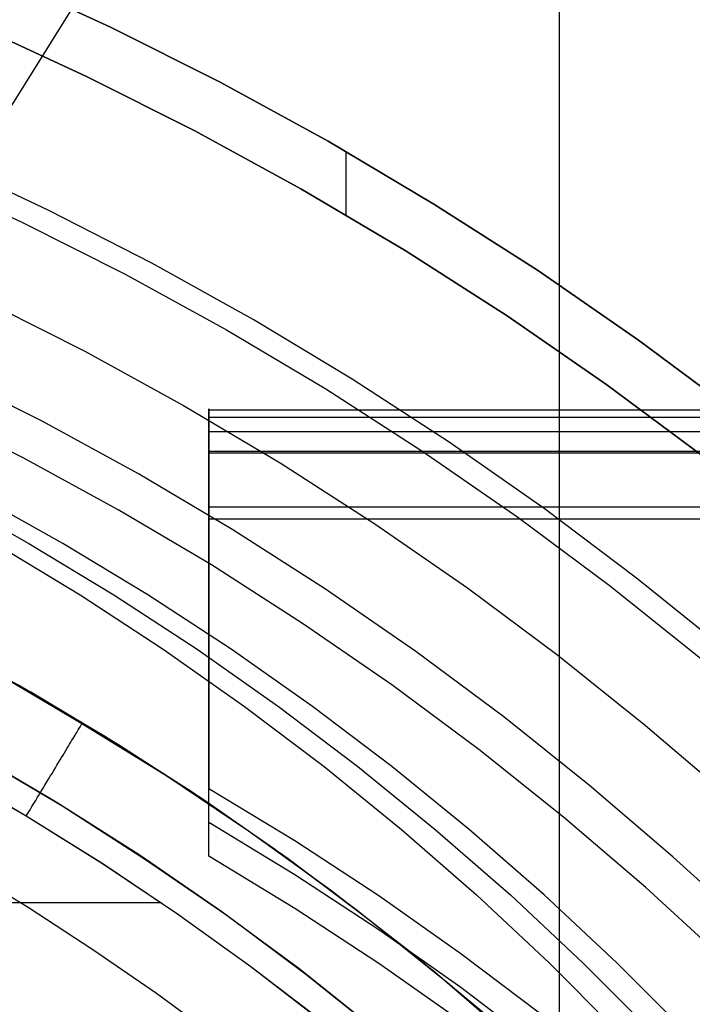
# Model space of a CAD drawing. Header units: millimetres. Extents: x 6038 to 7358, y -8545 to -7225.
# Tile 247 of 256: x 6725 to 6737, y -7844 to -7826. Entities that reach past the tile are written whole.
import ezdxf

# ---------------------------------------------------------------- set-up
doc = ezdxf.new("R2010")
doc.units = ezdxf.units.MM
doc.layers.add('color', color=7, linetype='Continuous')
doc.layers.add('luz', color=7, linetype='Continuous')

msp = doc.modelspace()

# ---------------------------------------------------------------- linework, layer by layer
at = {"color": 7, "true_color": 0xffffff}
for p, q in [((6734.71, -7823.794, 88.1), (6734.71, -7847.397, 88.1)), ((6724.481, -7825.165, 259.6), (6726.519, -7826.104, 259.6)), ((6726.519, -7826.104, 231.716), (6724.481, -7825.165, 231.716)), ((6726.519, -7826.104, 245.658), (6724.481, -7825.165, 245.658)), ((6726.519, -7826.104, 231.716), (6724.481, -7825.165, 231.716)), ((6724.481, -7825.165, 259.6), (6726.519, -7826.104, 259.6)), ((6726.085, -7827.005, 231.716), (6724.078, -7826.08, 231.716)), ((6724.078, -7826.08, 259.6), (6726.085, -7827.005, 259.6)), ((6726.085, -7827.005, 231.716), (6724.078, -7826.08, 231.716)), ((6726.085, -7827.005, 245.658), (6724.078, -7826.08, 245.658)), ((6724.078, -7826.08, 259.6), (6726.085, -7827.005, 259.6)), ((6726.519, -7826.104, 259.6), (6728.523, -7827.112, 259.6)), ((6728.523, -7827.112, 231.716), (6726.519, -7826.104, 231.716)), ((6728.523, -7827.112, 245.658), (6726.519, -7826.104, 245.658)), ((6728.523, -7827.112, 231.716), (6726.519, -7826.104, 231.716)), ((6726.519, -7826.104, 259.6), (6728.523, -7827.112, 259.6)), ((6728.059, -7827.997, 231.716), (6726.085, -7827.005, 231.716)), ((6726.085, -7827.005, 259.6), (6728.059, -7827.997, 259.6)), ((6728.059, -7827.997, 231.716), (6726.085, -7827.005, 231.716)), ((6728.059, -7827.997, 245.658), (6726.085, -7827.005, 245.658)), ((6726.085, -7827.005, 259.6), (6728.059, -7827.997, 259.6)), ((6728.523, -7827.112, 259.6), (6730.492, -7828.189, 259.6)), ((6730.492, -7828.189, 231.716), (6728.523, -7827.112, 231.716)), ((6730.492, -7828.189, 245.658), (6728.523, -7827.112, 245.658)), ((6730.492, -7828.189, 231.716), (6728.523, -7827.112, 231.716)), ((6728.523, -7827.112, 259.6), (6730.492, -7828.189, 259.6)), ((6729.997, -7829.058, 231.716), (6728.059, -7827.997, 231.716)), ((6728.059, -7827.997, 259.6), (6729.997, -7829.058, 259.6)), ((6729.997, -7829.058, 231.716), (6728.059, -7827.997, 231.716)), ((6729.997, -7829.058, 245.658), (6728.059, -7827.997, 245.658)), ((6728.059, -7827.997, 259.6), (6729.997, -7829.058, 259.6)), ((6730.492, -7828.189, 259.6), (6732.422, -7829.333, 259.6)), ((6732.422, -7829.333, 231.716), (6730.492, -7828.189, 231.716)), ((6732.422, -7829.333, 245.658), (6730.492, -7828.189, 245.658)), ((6732.422, -7829.333, 231.716), (6730.492, -7828.189, 231.716)), ((6730.492, -7828.189, 259.6), (6732.422, -7829.333, 259.6)), ((6730.816, -7828.375, 259.6), (6730.816, -7829.533, 259.6)), ((6731.897, -7830.184, 231.716), (6729.997, -7829.058, 231.716)), ((6729.997, -7829.058, 259.6), (6731.897, -7830.184, 259.6)), ((6731.897, -7830.184, 231.716), (6729.997, -7829.058, 231.716)), ((6731.897, -7830.184, 245.658), (6729.997, -7829.058, 245.658)), ((6729.997, -7829.058, 259.6), (6731.897, -7830.184, 259.6)), ((6732.422, -7829.333, 259.6), (6734.312, -7830.543, 259.6)), ((6734.312, -7830.543, 231.716), (6732.422, -7829.333, 231.716)), ((6734.312, -7830.543, 245.658), (6732.422, -7829.333, 245.658)), ((6734.312, -7830.543, 231.716), (6732.422, -7829.333, 231.716)), ((6732.422, -7829.333, 259.6), (6734.312, -7830.543, 259.6)), ((6733.758, -7831.376, 231.716), (6731.897, -7830.184, 231.716)), ((6731.897, -7830.184, 259.6), (6733.758, -7831.376, 259.6)), ((6733.758, -7831.376, 231.716), (6731.897, -7830.184, 231.716)), ((6733.758, -7831.376, 245.658), (6731.897, -7830.184, 245.658)), ((6731.897, -7830.184, 259.6), (6733.758, -7831.376, 259.6)), ((6734.312, -7830.543, 259.6), (6736.158, -7831.818, 259.6)), ((6736.158, -7831.818, 231.716), (6734.312, -7830.543, 231.716)), ((6736.158, -7831.818, 245.658), (6734.312, -7830.543, 245.658)), ((6736.158, -7831.818, 231.716), (6734.312, -7830.543, 231.716)), ((6734.312, -7830.543, 259.6), (6736.158, -7831.818, 259.6)), ((6735.576, -7832.631, 231.716), (6733.758, -7831.376, 231.716)), ((6733.758, -7831.376, 259.6), (6735.576, -7832.631, 259.6)), ((6735.576, -7832.631, 231.716), (6733.758, -7831.376, 231.716)), ((6735.576, -7832.631, 245.658), (6733.758, -7831.376, 245.658)), ((6733.758, -7831.376, 259.6), (6735.576, -7832.631, 259.6)), ((6736.158, -7831.818, 259.6), (6737.96, -7833.156, 259.6)), ((6737.96, -7833.156, 231.716), (6736.158, -7831.818, 231.716)), ((6737.96, -7833.156, 245.658), (6736.158, -7831.818, 245.658)), ((6737.96, -7833.156, 231.716), (6736.158, -7831.818, 231.716)), ((6736.158, -7831.818, 259.6), (6737.96, -7833.156, 259.6)), ((6725.276, -7833.298, 211.366), (6723.487, -7832.398, 211.366)), ((6737.35, -7833.948, 231.716), (6735.576, -7832.631, 231.716)), ((6735.576, -7832.631, 259.6), (6737.35, -7833.948, 259.6)), ((6737.35, -7833.948, 231.716), (6735.576, -7832.631, 231.716)), ((6737.35, -7833.948, 245.658), (6735.576, -7832.631, 245.658)), ((6735.576, -7832.631, 259.6), (6737.35, -7833.948, 259.6)), ((6724.927, -7833.963, 212.03), (6723.161, -7833.075, 212.03)), ((6728.316, -7833.07, 56.074), (6728.316, -7833.069, 56.108)), ((6728.316, -7833.069, 56.108), (6728.316, -7833.069, 56.143)), ((6728.316, -7833.069, 56.143), (6728.316, -7833.07, 56.177)), ((6728.316, -7833.07, 56.074), (6728.316, -7833.069, 56.108)), ((6728.316, -7833.069, 56.108), (6728.316, -7833.069, 56.143)), ((6728.316, -7833.069, 56.143), (6728.316, -7833.07, 56.177)), ((6728.316, -7833.073, 56.04), (6728.316, -7833.07, 56.074)), ((6728.316, -7833.07, 56.177), (6728.316, -7833.072, 56.211)), ((6728.316, -7833.073, 56.04), (6728.316, -7833.07, 56.074)), ((6728.316, -7833.07, 56.177), (6728.316, -7833.072, 56.211)), ((6728.316, -7833.072, 56.211), (6728.316, -7833.075, 56.245)), ((6728.316, -7833.072, 56.211), (6728.316, -7833.075, 56.245)), ((6728.316, -7833.076, 56.006), (6728.316, -7833.073, 56.04)), ((6728.316, -7833.076, 56.006), (6728.316, -7833.073, 56.04)), ((6728.316, -7833.075, 56.245), (6728.316, -7833.08, 56.279)), ((6728.316, -7833.075, 56.245), (6728.316, -7833.08, 56.279)), ((6728.316, -7833.081, 55.972), (6728.316, -7833.076, 56.006)), ((6728.316, -7833.081, 55.972), (6728.316, -7833.076, 56.006)), ((6728.316, -7833.08, 56.279), (6728.316, -7833.085, 56.312)), ((6728.316, -7833.08, 56.279), (6728.316, -7833.085, 56.312)), ((6728.316, -7833.087, 55.939), (6728.316, -7833.081, 55.972)), ((6728.316, -7833.087, 55.939), (6728.316, -7833.081, 55.972)), ((6728.316, -7833.085, 56.312), (6728.316, -7833.092, 56.346)), ((6728.316, -7833.085, 56.312), (6728.316, -7833.092, 56.346)), ((6728.316, -7833.094, 55.905), (6728.316, -7833.087, 55.939)), ((6728.316, -7833.094, 55.905), (6728.316, -7833.087, 55.939)), ((6728.316, -7833.092, 56.346), (6728.316, -7833.1, 56.379)), ((6728.316, -7833.092, 56.346), (6728.316, -7833.1, 56.379)), ((7358.316, -7833.094, 55.905), (6728.316, -7833.094, 55.905)), ((7358.316, -7833.094, 55.905), (6728.316, -7833.094, 55.905)), ((6728.316, -7833.882, 52.495), (6728.316, -7833.094, 55.905)), ((6728.316, -7833.882, 52.495), (6728.316, -7833.094, 55.905)), ((6728.316, -7833.1, 56.379), (6728.316, -7833.109, 56.412)), ((6728.316, -7833.1, 56.379), (6728.316, -7833.109, 56.412)), ((6728.316, -7833.109, 56.412), (6728.316, -7833.119, 56.444)), ((6728.316, -7833.109, 56.412), (6728.316, -7833.119, 56.444)), ((6728.316, -7833.119, 56.444), (6728.316, -7833.13, 56.477)), ((6728.316, -7833.119, 56.444), (6728.316, -7833.13, 56.477)), ((6728.316, -7833.13, 56.477), (6728.316, -7833.143, 56.509)), ((6728.316, -7833.13, 56.477), (6728.316, -7833.143, 56.509)), ((6728.316, -7833.143, 56.509), (6728.316, -7833.156, 56.54)), ((6728.316, -7833.143, 56.509), (6728.316, -7833.156, 56.54)), ((6728.316, -7833.156, 56.54), (6728.316, -7833.171, 56.571)), ((6728.316, -7833.156, 56.54), (6728.316, -7833.171, 56.571)), ((6728.316, -7833.171, 56.571), (6728.316, -7833.186, 56.601)), ((6728.316, -7833.171, 56.571), (6728.316, -7833.186, 56.601)), ((6728.316, -7833.186, 56.601), (6728.316, -7833.203, 56.631)), ((6728.316, -7833.186, 56.601), (6728.316, -7833.203, 56.631)), ((6727.033, -7834.259, 211.366), (6725.276, -7833.298, 211.366)), ((6728.316, -7833.203, 56.631), (6728.316, -7833.221, 56.66)), ((6728.316, -7833.203, 56.631), (6728.316, -7833.221, 56.66)), ((6728.316, -7833.221, 56.66), (6728.316, -7833.239, 56.689)), ((6728.316, -7833.221, 56.66), (7358.316, -7833.221, 56.66)), ((6728.316, -7833.221, 56.66), (6728.316, -7833.239, 56.689)), ((6728.316, -7833.239, 56.689), (6728.316, -7833.259, 56.717)), ((6728.316, -7833.239, 56.689), (6728.316, -7833.259, 56.717)), ((6728.316, -7833.259, 56.717), (6728.316, -7833.279, 56.744)), ((6728.316, -7833.259, 56.717), (6728.316, -7833.279, 56.744)), ((6728.316, -7833.279, 56.744), (6728.316, -7833.301, 56.771)), ((6728.316, -7833.279, 56.744), (6728.316, -7833.301, 56.771)), ((6728.316, -7840.805, 55.023), (6728.316, -7833.298, 55.023)), ((6728.316, -7833.301, 56.771), (6728.316, -7833.323, 56.797)), ((6728.316, -7833.301, 56.771), (6728.316, -7833.323, 56.797)), ((6728.316, -7833.323, 56.797), (6728.316, -7833.346, 56.822)), ((6728.316, -7833.323, 56.797), (6728.316, -7833.346, 56.822)), ((6728.316, -7833.346, 56.822), (6728.316, -7833.37, 56.846)), ((6728.316, -7833.346, 56.822), (6728.316, -7833.37, 56.846)), ((6728.316, -7833.37, 56.846), (6728.316, -7833.395, 56.869)), ((6728.316, -7833.37, 56.846), (6728.316, -7833.395, 56.869)), ((6728.316, -7833.395, 56.869), (6728.316, -7833.421, 56.892)), ((6728.316, -7833.395, 56.869), (6728.316, -7833.421, 56.892)), ((6728.316, -7833.421, 56.892), (6728.316, -7833.447, 56.914)), ((6728.316, -7833.421, 56.892), (6728.316, -7833.447, 56.914)), ((6728.316, -7833.447, 56.914), (6728.316, -7833.474, 56.934)), ((6728.316, -7833.447, 56.914), (6728.316, -7833.474, 56.934)), ((6728.316, -7833.474, 56.934), (6728.316, -7833.502, 56.954)), ((6728.316, -7833.474, 56.934), (6728.316, -7833.502, 56.954)), ((7358.316, -7833.488, 54.2), (6728.316, -7833.488, 54.2)), ((6728.316, -7833.502, 56.954), (6728.316, -7833.53, 56.973)), ((6728.316, -7833.502, 56.954), (6728.316, -7833.53, 56.973)), ((6728.316, -7833.53, 56.973), (6728.316, -7833.559, 56.991)), ((6728.316, -7833.53, 56.973), (6728.316, -7833.559, 56.991)), ((6728.316, -7833.559, 56.991), (6728.316, -7833.589, 57.008)), ((6728.316, -7833.559, 56.991), (6728.316, -7833.589, 57.008)), ((6728.316, -7833.589, 57.008), (6728.316, -7833.619, 57.024)), ((6728.316, -7833.589, 57.008), (6728.316, -7833.619, 57.024)), ((6728.316, -7833.619, 57.024), (6728.316, -7833.65, 57.039)), ((6728.316, -7833.619, 57.024), (6728.316, -7833.65, 57.039)), ((6728.316, -7833.65, 57.039), (6728.316, -7833.681, 57.052)), ((6728.316, -7833.65, 57.039), (6728.316, -7833.681, 57.052)), ((6728.316, -7833.681, 57.052), (6728.316, -7833.713, 57.065)), ((6728.316, -7833.681, 57.052), (6728.316, -7833.713, 57.065)), ((6728.316, -7833.713, 57.065), (6728.316, -7833.745, 57.077)), ((6728.316, -7833.713, 57.065), (6728.316, -7833.745, 57.077)), ((6728.316, -7833.745, 57.077), (6728.316, -7833.778, 57.087)), ((6728.316, -7833.745, 57.077), (6728.316, -7833.778, 57.087)), ((6728.316, -7833.778, 57.087), (6728.316, -7833.81, 57.097)), ((6728.316, -7833.778, 57.087), (6728.316, -7833.81, 57.097)), ((6728.316, -7833.81, 57.097), (6728.316, -7833.844, 57.105)), ((6728.316, -7833.81, 57.097), (6728.316, -7833.844, 57.105)), ((6728.316, -7833.844, 57.105), (7358.316, -7833.844, 57.105)), ((6728.316, -7833.844, 57.105), (7358.316, -7833.844, 57.105)), ((6728.316, -7833.844, 57.105), (6728.316, -7839.996, 58.525)), ((6728.316, -7833.844, 57.105), (6728.316, -7839.996, 58.525)), ((7358.316, -7833.882, 52.495), (6728.316, -7833.882, 52.495)), ((7358.316, -7833.882, 52.495), (6728.316, -7833.882, 52.495)), ((6728.316, -7833.89, 52.462), (6728.316, -7833.882, 52.495)), ((6728.316, -7833.89, 52.462), (6728.316, -7833.882, 52.495)), ((6728.316, -7833.899, 52.429), (6728.316, -7833.89, 52.462)), ((6728.316, -7833.899, 52.429), (6728.316, -7833.89, 52.462)), ((6728.316, -7833.91, 52.397), (6728.316, -7833.899, 52.429)), ((6728.316, -7833.91, 52.397), (6728.316, -7833.899, 52.429)), ((6728.316, -7833.921, 52.365), (6728.316, -7833.91, 52.397)), ((6728.316, -7833.921, 52.365), (6728.316, -7833.91, 52.397)), ((6726.662, -7834.912, 212.03), (6724.927, -7833.963, 212.03)), ((6728.316, -7833.934, 52.333), (6728.316, -7833.921, 52.365)), ((6728.316, -7833.934, 52.333), (6728.316, -7833.921, 52.365)), ((6728.316, -7833.948, 52.302), (6728.316, -7833.934, 52.333)), ((6728.316, -7833.948, 52.302), (6728.316, -7833.934, 52.333)), ((6728.316, -7833.962, 52.271), (6728.316, -7833.948, 52.302)), ((6728.316, -7833.962, 52.271), (6728.316, -7833.948, 52.302)), ((6728.316, -7833.978, 52.241), (6728.316, -7833.962, 52.271)), ((6728.316, -7833.978, 52.241), (6728.316, -7833.962, 52.271)), ((6728.316, -7833.995, 52.211), (6728.316, -7833.978, 52.241)), ((6728.316, -7833.995, 52.211), (6728.316, -7833.978, 52.241)), ((6728.316, -7834.013, 52.182), (6728.316, -7833.995, 52.211)), ((6728.316, -7834.013, 52.182), (6728.316, -7833.995, 52.211)), ((6728.316, -7834.032, 52.153), (6728.316, -7834.013, 52.182)), ((6728.316, -7834.032, 52.153), (6728.316, -7834.013, 52.182)), ((6728.316, -7834.052, 52.126), (6728.316, -7834.032, 52.153)), ((6728.316, -7834.052, 52.126), (6728.316, -7834.032, 52.153)), ((6728.316, -7834.073, 52.098), (6728.316, -7834.052, 52.126)), ((6728.316, -7834.073, 52.098), (6728.316, -7834.052, 52.126)), ((6728.316, -7834.094, 52.072), (6728.316, -7834.073, 52.098)), ((6728.316, -7834.094, 52.072), (6728.316, -7834.073, 52.098)), ((6728.316, -7834.117, 52.046), (6728.316, -7834.094, 52.072)), ((6728.316, -7834.117, 52.046), (6728.316, -7834.094, 52.072)), ((6728.756, -7835.281, 211.366), (6727.033, -7834.259, 211.366)), ((6728.316, -7834.14, 52.022), (6728.316, -7834.117, 52.046)), ((6728.316, -7834.14, 52.022), (6728.316, -7834.117, 52.046)), ((6728.316, -7834.165, 51.998), (6728.316, -7834.14, 52.022)), ((6728.316, -7834.165, 51.998), (6728.316, -7834.14, 52.022)), ((6728.316, -7834.19, 51.974), (6728.316, -7834.165, 51.998)), ((6728.316, -7834.19, 51.974), (6728.316, -7834.165, 51.998)), ((6728.316, -7834.215, 51.952), (6728.316, -7834.19, 51.974)), ((6728.316, -7834.215, 51.952), (6728.316, -7834.19, 51.974)), ((6728.316, -7834.242, 51.931), (6728.316, -7834.215, 51.952)), ((6728.316, -7834.242, 51.931), (6728.316, -7834.215, 51.952)), ((6728.316, -7834.269, 51.91), (6728.316, -7834.242, 51.931)), ((6728.316, -7834.269, 51.91), (6728.316, -7834.242, 51.931)), ((6728.316, -7834.297, 51.891), (6728.316, -7834.269, 51.91)), ((6728.316, -7834.297, 51.891), (6728.316, -7834.269, 51.91)), ((6728.316, -7834.326, 51.872), (6728.316, -7834.297, 51.891)), ((6728.316, -7834.326, 51.872), (6728.316, -7834.297, 51.891)), ((6728.316, -7834.355, 51.854), (6728.316, -7834.326, 51.872)), ((6728.316, -7834.355, 51.854), (6728.316, -7834.326, 51.872)), ((6728.316, -7834.385, 51.838), (6728.316, -7834.355, 51.854)), ((6728.316, -7834.385, 51.838), (6728.316, -7834.355, 51.854)), ((6728.316, -7834.415, 51.822), (6728.316, -7834.385, 51.838)), ((6728.316, -7834.415, 51.822), (6728.316, -7834.385, 51.838)), ((6728.316, -7834.446, 51.808), (6728.316, -7834.415, 51.822)), ((6728.316, -7834.446, 51.808), (6728.316, -7834.415, 51.822)), ((6728.316, -7834.478, 51.794), (6728.316, -7834.446, 51.808)), ((6728.316, -7834.478, 51.794), (6728.316, -7834.446, 51.808)), ((6728.316, -7834.51, 51.782), (6728.316, -7834.478, 51.794)), ((6728.316, -7834.51, 51.782), (6728.316, -7834.478, 51.794)), ((6728.316, -7834.542, 51.771), (6728.316, -7834.51, 51.782)), ((6728.316, -7834.542, 51.771), (6728.316, -7834.51, 51.782)), ((6728.316, -7834.574, 51.761), (6728.316, -7834.542, 51.771)), ((6728.316, -7834.574, 51.761), (6728.316, -7834.542, 51.771)), ((6728.316, -7834.607, 51.751), (6728.316, -7834.574, 51.761)), ((6728.316, -7834.607, 51.751), (6728.316, -7834.574, 51.761)), ((6728.316, -7834.641, 51.744), (6728.316, -7834.607, 51.751)), ((6728.316, -7834.641, 51.744), (6728.316, -7834.607, 51.751)), ((6723.452, -7834.643, 71.819), (6725.033, -7835.526, 72.184)), ((6725.652, -7835.526, 69.504), (6724.071, -7834.643, 69.139)), ((6725.652, -7835.526, 69.504), (6724.071, -7834.643, 69.139)), ((6728.316, -7834.674, 51.737), (6728.316, -7834.641, 51.744)), ((6728.316, -7834.674, 51.737), (6728.316, -7834.641, 51.744)), ((6728.316, -7834.708, 51.731), (6728.316, -7834.674, 51.737)), ((6728.316, -7834.708, 51.731), (6728.316, -7834.674, 51.737)), ((6728.316, -7834.742, 51.727), (6728.316, -7834.708, 51.731)), ((6728.316, -7834.742, 51.727), (6728.316, -7834.708, 51.731)), ((6728.316, -7834.776, 51.723), (6728.316, -7834.742, 51.727)), ((6728.316, -7834.776, 51.723), (6728.316, -7834.742, 51.727)), ((6728.316, -7834.81, 51.721), (6728.316, -7834.776, 51.723)), ((6728.316, -7834.81, 51.721), (6728.316, -7834.776, 51.723)), ((6728.316, -7834.844, 51.72), (6728.316, -7834.81, 51.721)), ((6728.316, -7834.844, 51.72), (6728.316, -7834.81, 51.721)), ((6728.362, -7835.92, 212.03), (6726.662, -7834.912, 212.03)), ((6728.316, -7834.878, 51.72), (6728.316, -7834.844, 51.72)), ((6728.316, -7834.878, 51.72), (6728.316, -7834.844, 51.72)), ((6728.316, -7834.856, 51.72), (7358.316, -7834.856, 51.72)), ((6728.316, -7834.912, 51.722), (6728.316, -7834.878, 51.72)), ((6728.316, -7834.912, 51.722), (6728.316, -7834.878, 51.72)), ((6728.316, -7834.946, 51.724), (6728.316, -7834.912, 51.722)), ((6728.316, -7834.946, 51.724), (6728.316, -7834.912, 51.722)), ((6728.316, -7834.98, 51.728), (6728.316, -7834.946, 51.724)), ((6728.316, -7834.98, 51.728), (6728.316, -7834.946, 51.724)), ((6728.316, -7835.014, 51.733), (6728.316, -7834.98, 51.728)), ((6728.316, -7835.014, 51.733), (6728.316, -7834.98, 51.728)), ((6728.316, -7835.047, 51.739), (6728.316, -7835.014, 51.733)), ((6728.316, -7835.047, 51.739), (6728.316, -7835.014, 51.733)), ((6728.316, -7835.081, 51.746), (6728.316, -7835.047, 51.739)), ((6728.316, -7835.081, 51.746), (6728.316, -7835.047, 51.739)), ((7358.316, -7835.081, 51.746), (6728.316, -7835.081, 51.746)), ((7358.316, -7835.081, 51.746), (6728.316, -7835.081, 51.746)), ((6728.316, -7841.234, 53.166), (6728.316, -7835.081, 51.746)), ((6728.316, -7841.234, 53.166), (6728.316, -7835.081, 51.746)), ((6730.443, -7836.361, 211.366), (6728.756, -7835.281, 211.366)), ((6724.415, -7835.526, 74.863), (6725.966, -7836.464, 75.222)), ((6724.415, -7835.526, 74.863), (6725.966, -7836.464, 75.222)), ((6725.033, -7835.526, 72.184), (6726.584, -7836.464, 72.542)), ((6727.203, -7836.464, 69.862), (6725.652, -7835.526, 69.504)), ((6727.203, -7836.464, 69.862), (6725.652, -7835.526, 69.504)), ((6730.027, -7836.986, 212.03), (6728.362, -7835.92, 212.03)), ((6732.091, -7837.498, 211.366), (6730.443, -7836.361, 211.366)), ((6725.966, -7836.464, 75.222), (6727.484, -7837.456, 75.572)), ((6725.966, -7836.464, 75.222), (6727.484, -7837.456, 75.572)), ((6726.584, -7836.464, 72.542), (6728.103, -7837.456, 72.893)), ((6728.722, -7837.456, 70.213), (6727.203, -7836.464, 69.862)), ((6728.722, -7837.456, 70.213), (6727.203, -7836.464, 69.862)), ((6728.316, -7837.051, 52.201), (6728.316, -7837.051, 57.845)), ((6731.654, -7838.109, 212.03), (6730.027, -7836.986, 212.03)), ((6725.065, -7838.239, 65.596), (6723.431, -7837.335, 65.596)), ((6727.484, -7837.456, 75.572), (6728.969, -7838.502, 75.915)), ((6727.484, -7837.456, 75.572), (6728.969, -7838.502, 75.915)), ((6728.103, -7837.456, 72.893), (6729.588, -7838.502, 73.235)), ((6730.206, -7838.502, 70.556), (6728.722, -7837.456, 70.213)), ((6730.206, -7838.502, 70.556), (6728.722, -7837.456, 70.213)), ((6733.699, -7838.692, 211.366), (6732.091, -7837.498, 211.366)), ((6726.001, -7838.816, 64.091), (6724.432, -7837.895, 64.091)), ((6726.001, -7838.816, 64.091), (6724.432, -7837.895, 64.091)), ((6726.433, -7839.054, 67.1), (6724.842, -7838.111, 67.1)), ((6726.433, -7839.054, 67.1), (6724.842, -7838.111, 67.1)), ((6733.241, -7839.288, 212.03), (6731.654, -7838.109, 212.03)), ((6726.666, -7839.199, 65.596), (6725.065, -7838.239, 65.596)), ((6728.969, -7838.502, 75.915), (6730.418, -7839.598, 76.249)), ((6728.969, -7838.502, 75.915), (6730.418, -7839.598, 76.249)), ((6729.588, -7838.502, 73.235), (6731.036, -7839.598, 73.57)), ((6731.655, -7839.598, 70.89), (6730.206, -7838.502, 70.556)), ((6731.655, -7839.598, 70.89), (6730.206, -7838.502, 70.556)), ((6735.265, -7839.941, 211.366), (6733.699, -7838.692, 211.366)), ((6725.906, -7838.975, 63.238), (6725.92, -7838.951, 63.3)), ((6725.906, -7838.975, 63.238), (6725.92, -7838.951, 63.3)), ((6725.92, -7838.951, 63.3), (6725.933, -7838.929, 63.363)), ((6725.92, -7838.951, 63.3), (6725.933, -7838.929, 63.363)), ((6725.933, -7838.929, 63.363), (6725.945, -7838.909, 63.426)), ((6725.933, -7838.929, 63.363), (6725.945, -7838.909, 63.426)), ((6725.945, -7838.909, 63.426), (6725.956, -7838.891, 63.49)), ((6725.945, -7838.909, 63.426), (6725.956, -7838.891, 63.49)), ((6725.956, -7838.891, 63.49), (6725.966, -7838.875, 63.555)), ((6725.956, -7838.891, 63.49), (6725.966, -7838.875, 63.555)), ((6725.966, -7838.875, 63.555), (6725.974, -7838.861, 63.621)), ((6725.966, -7838.875, 63.555), (6725.974, -7838.861, 63.621)), ((6725.974, -7838.861, 63.621), (6725.982, -7838.849, 63.687)), ((6725.974, -7838.861, 63.621), (6725.982, -7838.849, 63.687)), ((6725.982, -7838.849, 63.687), (6725.988, -7838.838, 63.754)), ((6725.982, -7838.849, 63.687), (6725.988, -7838.838, 63.754)), ((6725.988, -7838.838, 63.754), (6725.993, -7838.83, 63.821)), ((6725.988, -7838.838, 63.754), (6725.993, -7838.83, 63.821)), ((6725.993, -7838.83, 63.821), (6725.997, -7838.823, 63.888)), ((6725.993, -7838.83, 63.821), (6725.997, -7838.823, 63.888)), ((6725.997, -7838.823, 63.888), (6726, -7838.819, 63.956)), ((6725.997, -7838.823, 63.888), (6726, -7838.819, 63.956)), ((6726, -7838.819, 63.956), (6726.001, -7838.816, 64.023)), ((6726, -7838.819, 63.956), (6726.001, -7838.816, 64.023)), ((6727.547, -7839.776, 64.091), (6726.001, -7838.816, 64.091)), ((6727.547, -7839.776, 64.091), (6726.001, -7838.816, 64.091)), ((6726.001, -7838.816, 64.023), (6726.001, -7838.816, 64.091)), ((6726.001, -7838.816, 64.023), (6726.001, -7838.816, 64.091)), ((6725.798, -7839.153, 62.89), (6725.818, -7839.119, 62.945)), ((6725.798, -7839.153, 62.89), (6725.818, -7839.119, 62.945)), ((6725.818, -7839.119, 62.945), (6725.838, -7839.087, 63.001)), ((6725.818, -7839.119, 62.945), (6725.838, -7839.087, 63.001)), ((6725.838, -7839.087, 63.001), (6725.856, -7839.056, 63.059)), ((6725.838, -7839.087, 63.001), (6725.856, -7839.056, 63.059)), ((6725.856, -7839.056, 63.059), (6725.874, -7839.027, 63.117)), ((6725.856, -7839.056, 63.059), (6725.874, -7839.027, 63.117)), ((6725.874, -7839.027, 63.117), (6725.89, -7839, 63.177)), ((6725.874, -7839.027, 63.117), (6725.89, -7839, 63.177)), ((6725.89, -7839, 63.177), (6725.906, -7838.975, 63.238)), ((6725.89, -7839, 63.177), (6725.906, -7838.975, 63.238)), ((6727.991, -7840.052, 67.1), (6726.433, -7839.054, 67.1)), ((6727.991, -7840.052, 67.1), (6726.433, -7839.054, 67.1)), ((6725.681, -7839.346, 62.638), (6725.707, -7839.304, 62.685)), ((6725.681, -7839.346, 62.638), (6725.707, -7839.304, 62.685)), ((6725.707, -7839.304, 62.685), (6725.731, -7839.264, 62.734)), ((6725.707, -7839.304, 62.685), (6725.731, -7839.264, 62.734)), ((6725.731, -7839.264, 62.734), (6725.754, -7839.226, 62.785)), ((6725.731, -7839.264, 62.734), (6725.754, -7839.226, 62.785)), ((6725.754, -7839.226, 62.785), (6725.776, -7839.189, 62.837)), ((6725.754, -7839.226, 62.785), (6725.776, -7839.189, 62.837)), ((6725.776, -7839.189, 62.837), (6725.798, -7839.153, 62.89)), ((6725.776, -7839.189, 62.837), (6725.798, -7839.153, 62.89)), ((6728.233, -7840.214, 65.596), (6726.666, -7839.199, 65.596)), ((6734.786, -7840.52, 212.03), (6733.241, -7839.288, 212.03)), ((6725.532, -7840.25, 67.1), (6723.99, -7839.342, 67.1)), ((6725.532, -7840.25, 67.1), (6723.99, -7839.342, 67.1)), ((6725.566, -7840.271, 77.6), (6724.023, -7839.36, 77.6)), ((6724.102, -7839.405, 88.1), (6725.649, -7840.322, 88.1)), ((6724.102, -7839.405, 88.1), (6725.649, -7840.322, 88.1)), ((6725.573, -7839.525, 62.466), (6725.601, -7839.478, 62.506)), ((6725.573, -7839.525, 62.466), (6725.601, -7839.478, 62.506)), ((6725.601, -7839.478, 62.506), (6725.629, -7839.433, 62.548)), ((6725.601, -7839.478, 62.506), (6725.629, -7839.433, 62.548)), ((6725.629, -7839.433, 62.548), (6725.656, -7839.389, 62.592)), ((6725.629, -7839.433, 62.548), (6725.656, -7839.389, 62.592)), ((6725.656, -7839.389, 62.592), (6725.681, -7839.346, 62.638)), ((6725.656, -7839.389, 62.592), (6725.681, -7839.346, 62.638)), ((6724.983, -7840.503, 62.1), (6723.468, -7839.623, 62.1)), ((6724.983, -7840.503, 62.1), (6723.468, -7839.623, 62.1)), ((6724.983, -7840.502, 62.1), (6723.469, -7839.622, 62.1)), ((6725.485, -7839.672, 62.357), (6725.515, -7839.622, 62.391)), ((6725.485, -7839.672, 62.357), (6725.515, -7839.622, 62.391)), ((6725.515, -7839.622, 62.391), (6725.544, -7839.573, 62.428)), ((6725.515, -7839.622, 62.391), (6725.544, -7839.573, 62.428)), ((6725.544, -7839.573, 62.428), (6725.573, -7839.525, 62.466)), ((6725.544, -7839.573, 62.428), (6725.573, -7839.525, 62.466)), ((6730.418, -7839.598, 76.249), (6731.829, -7840.746, 76.575)), ((6730.418, -7839.598, 76.249), (6731.829, -7840.746, 76.575)), ((6731.036, -7839.598, 73.57), (6732.447, -7840.746, 73.896)), ((6733.066, -7840.746, 71.216), (6731.655, -7839.598, 70.89)), ((6733.066, -7840.746, 71.216), (6731.655, -7839.598, 70.89)), ((6725.359, -7839.88, 62.24), (6725.391, -7839.827, 62.266)), ((6725.359, -7839.88, 62.24), (6725.391, -7839.827, 62.266)), ((6725.391, -7839.827, 62.266), (6725.423, -7839.774, 62.294)), ((6725.391, -7839.827, 62.266), (6725.423, -7839.774, 62.294)), ((6725.423, -7839.774, 62.294), (6725.454, -7839.722, 62.324)), ((6725.423, -7839.774, 62.294), (6725.454, -7839.722, 62.324)), ((6725.454, -7839.722, 62.324), (6725.485, -7839.672, 62.357)), ((6725.454, -7839.722, 62.324), (6725.485, -7839.672, 62.357)), ((6729.059, -7840.788, 64.091), (6727.547, -7839.776, 64.091)), ((6729.059, -7840.788, 64.091), (6727.547, -7839.776, 64.091)), ((6725.259, -7840.045, 62.175), (6725.293, -7839.99, 62.194)), ((6725.259, -7840.045, 62.175), (6725.293, -7839.99, 62.194)), ((6725.293, -7839.99, 62.194), (6725.326, -7839.935, 62.216)), ((6725.293, -7839.99, 62.194), (6725.326, -7839.935, 62.216)), ((6725.326, -7839.935, 62.216), (6725.359, -7839.88, 62.24)), ((6725.326, -7839.935, 62.216), (6725.359, -7839.88, 62.24)), ((6728.316, -7841.234, 53.166), (6728.316, -7839.996, 58.525)), ((6728.316, -7839.996, 58.525), (6729.884, -7840.949, 58.745)), ((6728.316, -7839.996, 58.525), (6729.884, -7840.949, 58.745)), ((6728.316, -7841.234, 53.166), (6728.316, -7839.996, 58.525)), ((6736.786, -7841.243, 211.366), (6735.265, -7839.941, 211.366)), ((6725.157, -7840.215, 62.129), (6725.191, -7840.158, 62.142)), ((6725.157, -7840.215, 62.129), (6725.191, -7840.158, 62.142)), ((6725.191, -7840.158, 62.142), (6725.225, -7840.101, 62.157)), ((6725.191, -7840.158, 62.142), (6725.225, -7840.101, 62.157)), ((6725.225, -7840.101, 62.157), (6725.259, -7840.045, 62.175)), ((6725.225, -7840.101, 62.157), (6725.259, -7840.045, 62.175)), ((6729.513, -7841.103, 67.1), (6727.991, -7840.052, 67.1)), ((6729.513, -7841.103, 67.1), (6727.991, -7840.052, 67.1)), ((6725.018, -7840.445, 62.101), (6725.053, -7840.387, 62.105)), ((6725.018, -7840.445, 62.101), (6725.053, -7840.387, 62.105)), ((6725.053, -7840.387, 62.105), (6725.088, -7840.329, 62.111)), ((6725.053, -7840.387, 62.105), (6725.088, -7840.329, 62.111)), ((6725.088, -7840.329, 62.111), (6725.122, -7840.272, 62.119)), ((6725.088, -7840.329, 62.111), (6725.122, -7840.272, 62.119)), ((6725.122, -7840.272, 62.119), (6725.157, -7840.215, 62.129)), ((6725.122, -7840.272, 62.119), (6725.157, -7840.215, 62.129)), ((6727.042, -7841.211, 67.1), (6725.532, -7840.25, 67.1)), ((6727.042, -7841.211, 67.1), (6725.532, -7840.25, 67.1)), ((6727.078, -7841.235, 77.6), (6725.566, -7840.271, 77.6)), ((6725.649, -7840.322, 88.1), (6727.163, -7841.292, 88.1)), ((6725.649, -7840.322, 88.1), (6727.163, -7841.292, 88.1)), ((6729.763, -7841.283, 65.596), (6728.233, -7840.214, 65.596)), ((6724.983, -7840.503, 62.1), (6725.018, -7840.445, 62.101)), ((6724.983, -7840.503, 62.1), (6725.018, -7840.445, 62.101)), ((6726.378, -7841.375, 62.1), (6724.983, -7840.502, 62.1)), ((6726.379, -7841.375, 62.1), (6724.983, -7840.503, 62.1)), ((6726.379, -7841.375, 62.1), (6724.983, -7840.503, 62.1)), ((6736.288, -7841.805, 212.03), (6734.786, -7840.52, 212.03)), ((6728.316, -7840.615, 55.846), (6729.884, -7841.567, 56.066)), ((6731.829, -7840.746, 76.575), (6733.201, -7841.942, 76.892)), ((6731.829, -7840.746, 76.575), (6733.201, -7841.942, 76.892)), ((6732.447, -7840.746, 73.896), (6733.819, -7841.942, 74.212)), ((6734.438, -7841.942, 71.533), (6733.066, -7840.746, 71.216)), ((6734.438, -7841.942, 71.533), (6733.066, -7840.746, 71.216)), ((6730.535, -7841.852, 64.091), (6729.059, -7840.788, 64.091)), ((6730.535, -7841.852, 64.091), (6729.059, -7840.788, 64.091)), ((6730.998, -7842.206, 67.1), (6729.513, -7841.103, 67.1)), ((6730.998, -7842.206, 67.1), (6729.513, -7841.103, 67.1)), ((6729.884, -7840.949, 58.745), (6731.418, -7841.953, 58.977)), ((6729.884, -7840.949, 58.745), (6731.418, -7841.953, 58.977)), ((6728.518, -7842.224, 67.1), (6727.042, -7841.211, 67.1)), ((6728.518, -7842.224, 67.1), (6727.042, -7841.211, 67.1)), ((6728.555, -7842.25, 77.6), (6727.078, -7841.235, 77.6)), ((6729.884, -7842.186, 53.386), (6728.316, -7841.234, 53.166)), ((6729.884, -7842.186, 53.386), (6728.316, -7841.234, 53.166)), ((6731.256, -7842.405, 65.596), (6729.763, -7841.283, 65.596)), ((6738.262, -7842.597, 211.366), (6736.786, -7841.243, 211.366)), ((6725.018, -7842.173, 103.064), (6723.817, -7841.438, 103.064)), ((6725.018, -7842.173, 103.064), (6723.817, -7841.438, 103.064)), ((6727.745, -7842.292, 62.1), (6726.378, -7841.375, 62.1)), ((6727.746, -7842.29, 62.1), (6726.379, -7841.375, 62.1)), ((6727.746, -7842.29, 62.1), (6726.379, -7841.375, 62.1)), ((6727.163, -7841.292, 88.1), (6728.643, -7842.313, 88.1)), ((6727.163, -7841.292, 88.1), (6728.643, -7842.313, 88.1)), ((6729.884, -7841.567, 56.066), (6731.418, -7842.571, 56.297)), ((6737.745, -7843.141, 212.03), (6736.288, -7841.805, 212.03)), ((6731.973, -7842.966, 64.091), (6730.535, -7841.852, 64.091)), ((6731.973, -7842.966, 64.091), (6730.535, -7841.852, 64.091)), ((6731.418, -7841.953, 58.977), (6732.915, -7843.007, 59.22)), ((6731.418, -7841.953, 58.977), (6732.915, -7843.007, 59.22)), ((6733.201, -7841.942, 76.892), (6734.532, -7843.186, 77.199)), ((6733.201, -7841.942, 76.892), (6734.532, -7843.186, 77.199)), ((6733.819, -7841.942, 74.212), (6735.15, -7843.186, 74.52)), ((6735.769, -7843.186, 71.84), (6734.438, -7841.942, 71.533)), ((6735.769, -7843.186, 71.84), (6734.438, -7841.942, 71.533)), ((6718.283, -7842.08, 62.1), (6727.439, -7842.08, 62.1)), ((6726.199, -7842.94, 103.064), (6725.018, -7842.173, 103.064)), ((6726.199, -7842.94, 103.064), (6725.018, -7842.173, 103.064)), ((6731.418, -7843.19, 53.618), (6729.884, -7842.186, 53.386)), ((6731.418, -7843.19, 53.618), (6729.884, -7842.186, 53.386)), ((6729.081, -7843.252, 62.1), (6727.745, -7842.292, 62.1)), ((6729.083, -7843.25, 62.1), (6727.746, -7842.29, 62.1)), ((6729.083, -7843.25, 62.1), (6727.746, -7842.29, 62.1)), ((6729.958, -7843.286, 67.1), (6728.518, -7842.224, 67.1)), ((6729.958, -7843.286, 67.1), (6728.518, -7842.224, 67.1)), ((6729.996, -7843.315, 77.6), (6728.555, -7842.25, 77.6)), ((6728.643, -7842.313, 88.1), (6730.087, -7843.385, 88.1)), ((6728.643, -7842.313, 88.1), (6730.087, -7843.385, 88.1)), ((6732.445, -7843.359, 67.1), (6730.998, -7842.206, 67.1)), ((6732.445, -7843.359, 67.1), (6730.998, -7842.206, 67.1)), ((6732.708, -7843.578, 65.596), (6731.256, -7842.405, 65.596)), ((6731.418, -7842.571, 56.297), (6732.915, -7843.626, 56.541)), ((6727.358, -7843.74, 103.064), (6726.199, -7842.94, 103.064)), ((6727.358, -7843.74, 103.064), (6726.199, -7842.94, 103.064)), ((6733.372, -7844.129, 64.091), (6731.973, -7842.966, 64.091)), ((6733.372, -7844.129, 64.091), (6731.973, -7842.966, 64.091)), ((6732.915, -7843.007, 59.22), (6734.374, -7844.112, 59.475)), ((6732.915, -7843.007, 59.22), (6734.374, -7844.112, 59.475)), ((6730.386, -7844.254, 62.1), (6729.081, -7843.252, 62.1)), ((6730.388, -7844.251, 62.1), (6729.083, -7843.25, 62.1)), ((6730.388, -7844.251, 62.1), (6729.083, -7843.25, 62.1)), ((6732.915, -7844.245, 53.861), (6731.418, -7843.19, 53.618)), ((6732.915, -7844.245, 53.861), (6731.418, -7843.19, 53.618)), ((6734.532, -7843.186, 77.199), (6735.82, -7844.476, 77.497)), ((6734.532, -7843.186, 77.199), (6735.82, -7844.476, 77.497)), ((6735.15, -7843.186, 74.52), (6736.439, -7844.476, 74.817)), ((6737.058, -7844.476, 72.138), (6735.769, -7843.186, 71.84)), ((6737.058, -7844.476, 72.138), (6735.769, -7843.186, 71.84)), ((6731.36, -7844.398, 67.1), (6729.958, -7843.286, 67.1)), ((6731.36, -7844.398, 67.1), (6729.958, -7843.286, 67.1)), ((6731.4, -7844.43, 77.6), (6729.996, -7843.315, 77.6)), ((6730.087, -7843.385, 88.1), (6731.493, -7844.507, 88.1)), ((6730.087, -7843.385, 88.1), (6731.493, -7844.507, 88.1)), ((6733.85, -7844.562, 67.1), (6732.445, -7843.359, 67.1)), ((6733.85, -7844.562, 67.1), (6732.445, -7843.359, 67.1)), ((6734.119, -7844.801, 65.596), (6732.708, -7843.578, 65.596)), ((6728.495, -7844.571, 103.064), (6727.358, -7843.74, 103.064)), ((6728.495, -7844.571, 103.064), (6727.358, -7843.74, 103.064)), ((6732.915, -7843.626, 56.541), (6734.374, -7844.73, 56.796))]:
    msp.add_line(p, q, dxfattribs=at)
at = {"layer": 'color', "color": 254, "true_color": 0xcad1ee}
for p, q in [((6725.397, -7829.45, 30.3), (6723.485, -7828.552, 30.3)), ((6725.397, -7829.45, 30.3), (6723.485, -7828.552, 30.3)), ((6725.397, -7829.45, 28.2), (6723.485, -7828.552, 28.2)), ((6725.397, -7829.45, 29.25), (6723.485, -7828.552, 29.25)), ((6725.397, -7829.45, 28.2), (6723.485, -7828.552, 28.2)), ((6722.99, -7828.779, 26.2), (6724.904, -7829.664, 26.2)), ((6722.99, -7828.779, 26.2), (6724.904, -7829.664, 26.2)), ((6727.277, -7830.412, 30.3), (6725.397, -7829.45, 30.3)), ((6727.277, -7830.412, 30.3), (6725.397, -7829.45, 30.3)), ((6727.277, -7830.412, 28.2), (6725.397, -7829.45, 28.2)), ((6727.277, -7830.412, 29.25), (6725.397, -7829.45, 29.25)), ((6727.277, -7830.412, 28.2), (6725.397, -7829.45, 28.2)), ((6724.904, -7829.664, 26.2), (6726.787, -7830.615, 26.2)), ((6724.904, -7829.664, 26.2), (6726.787, -7830.615, 26.2)), ((6729.123, -7831.439, 30.3), (6727.277, -7830.412, 30.3)), ((6729.123, -7831.439, 30.3), (6727.277, -7830.412, 30.3)), ((6729.123, -7831.439, 28.2), (6727.277, -7830.412, 28.2)), ((6729.123, -7831.439, 29.25), (6727.277, -7830.412, 29.25)), ((6729.123, -7831.439, 28.2), (6727.277, -7830.412, 28.2)), ((6726.787, -7830.615, 26.2), (6728.636, -7831.63, 26.2)), ((6726.787, -7830.615, 26.2), (6728.636, -7831.63, 26.2)), ((6724.22, -7831.093, 26.2), (6726.054, -7832.019, 26.2)), ((6724.22, -7831.093, 28.2), (6726.054, -7832.019, 28.2)), ((6724.22, -7831.093, 26.2), (6726.054, -7832.019, 26.2)), ((6724.22, -7831.093, 27.2), (6726.054, -7832.019, 27.2)), ((6724.22, -7831.093, 28.2), (6726.054, -7832.019, 28.2)), ((6730.933, -7832.528, 30.3), (6729.123, -7831.439, 30.3)), ((6730.933, -7832.528, 30.3), (6729.123, -7831.439, 30.3)), ((6730.933, -7832.528, 28.2), (6729.123, -7831.439, 28.2)), ((6730.933, -7832.528, 29.25), (6729.123, -7831.439, 29.25)), ((6730.933, -7832.528, 28.2), (6729.123, -7831.439, 28.2)), ((6728.636, -7831.63, 26.2), (6730.448, -7832.708, 26.2)), ((6728.636, -7831.63, 26.2), (6730.448, -7832.708, 26.2)), ((6726.054, -7832.019, 26.2), (6727.854, -7833.007, 26.2)), ((6726.054, -7832.019, 28.2), (6727.854, -7833.007, 28.2)), ((6726.054, -7832.019, 26.2), (6727.854, -7833.007, 26.2)), ((6726.054, -7832.019, 27.2), (6727.854, -7833.007, 27.2)), ((6726.054, -7832.019, 28.2), (6727.854, -7833.007, 28.2)), ((6732.704, -7833.679, 30.3), (6730.933, -7832.528, 30.3)), ((6732.704, -7833.679, 30.3), (6730.933, -7832.528, 30.3)), ((6732.704, -7833.679, 28.2), (6730.933, -7832.528, 28.2)), ((6732.704, -7833.679, 29.25), (6730.933, -7832.528, 29.25)), ((6732.704, -7833.679, 28.2), (6730.933, -7832.528, 28.2)), ((6730.448, -7832.708, 26.2), (6732.223, -7833.848, 26.2)), ((6730.448, -7832.708, 26.2), (6732.223, -7833.848, 26.2)), ((6727.854, -7833.007, 26.2), (6729.619, -7834.057, 26.2)), ((6727.854, -7833.007, 28.2), (6729.619, -7834.057, 28.2)), ((6727.854, -7833.007, 26.2), (6729.619, -7834.057, 26.2)), ((6727.854, -7833.007, 27.2), (6729.619, -7834.057, 27.2)), ((6727.854, -7833.007, 28.2), (6729.619, -7834.057, 28.2)), ((6734.434, -7834.89, 30.3), (6732.704, -7833.679, 30.3)), ((6734.434, -7834.89, 30.3), (6732.704, -7833.679, 30.3)), ((6734.434, -7834.89, 28.2), (6732.704, -7833.679, 28.2)), ((6734.434, -7834.89, 29.25), (6732.704, -7833.679, 29.25)), ((6734.434, -7834.89, 28.2), (6732.704, -7833.679, 28.2)), ((6732.223, -7833.848, 26.2), (6733.957, -7835.048, 26.2)), ((6732.223, -7833.848, 26.2), (6733.957, -7835.048, 26.2)), ((6729.619, -7834.057, 26.2), (6731.347, -7835.168, 26.2)), ((6729.619, -7834.057, 28.2), (6731.347, -7835.168, 28.2)), ((6729.619, -7834.057, 26.2), (6731.347, -7835.168, 26.2)), ((6729.619, -7834.057, 27.2), (6731.347, -7835.168, 27.2)), ((6729.619, -7834.057, 28.2), (6731.347, -7835.168, 28.2)), ((6736.123, -7836.159, 30.3), (6734.434, -7834.89, 30.3)), ((6736.123, -7836.159, 30.3), (6734.434, -7834.89, 30.3)), ((6736.123, -7836.159, 28.2), (6734.434, -7834.89, 28.2)), ((6736.123, -7836.159, 29.25), (6734.434, -7834.89, 29.25)), ((6736.123, -7836.159, 28.2), (6734.434, -7834.89, 28.2)), ((6731.347, -7835.168, 26.2), (6733.036, -7836.337, 26.2)), ((6731.347, -7835.168, 28.2), (6733.036, -7836.337, 28.2)), ((6731.347, -7835.168, 26.2), (6733.036, -7836.337, 26.2)), ((6731.347, -7835.168, 27.2), (6733.036, -7836.337, 27.2)), ((6731.347, -7835.168, 28.2), (6733.036, -7836.337, 28.2)), ((6733.957, -7835.048, 26.2), (6735.648, -7836.308, 26.2)), ((6733.957, -7835.048, 26.2), (6735.648, -7836.308, 26.2)), ((6737.766, -7837.486, 30.3), (6736.123, -7836.159, 30.3)), ((6737.766, -7837.486, 30.3), (6736.123, -7836.159, 30.3)), ((6737.766, -7837.486, 28.2), (6736.123, -7836.159, 28.2)), ((6737.766, -7837.486, 29.25), (6736.123, -7836.159, 29.25)), ((6737.766, -7837.486, 28.2), (6736.123, -7836.159, 28.2)), ((6733.036, -7836.337, 26.2), (6734.683, -7837.564, 26.2)), ((6733.036, -7836.337, 28.2), (6734.683, -7837.564, 28.2)), ((6733.036, -7836.337, 26.2), (6734.683, -7837.564, 26.2)), ((6733.036, -7836.337, 27.2), (6734.683, -7837.564, 27.2)), ((6733.036, -7836.337, 28.2), (6734.683, -7837.564, 28.2)), ((6735.648, -7836.308, 26.2), (6737.295, -7837.625, 26.2)), ((6735.648, -7836.308, 26.2), (6737.295, -7837.625, 26.2)), ((6734.683, -7837.564, 26.2), (6736.287, -7838.847, 26.2)), ((6734.683, -7837.564, 28.2), (6736.287, -7838.847, 28.2)), ((6734.683, -7837.564, 26.2), (6736.287, -7838.847, 26.2)), ((6734.683, -7837.564, 27.2), (6736.287, -7838.847, 27.2)), ((6734.683, -7837.564, 28.2), (6736.287, -7838.847, 28.2)), ((6736.287, -7838.847, 26.2), (6737.846, -7840.185, 26.2)), ((6736.287, -7838.847, 28.2), (6737.846, -7840.185, 28.2)), ((6736.287, -7838.847, 26.2), (6737.846, -7840.185, 26.2)), ((6736.287, -7838.847, 27.2), (6737.846, -7840.185, 27.2)), ((6736.287, -7838.847, 28.2), (6737.846, -7840.185, 28.2))]:
    msp.add_line(p, q, dxfattribs=at)
at = {"layer": 'luz', "color": 254, "true_color": 0xcad1ee}
for p, q in [((6771.663, -7752.391, -34.05), (6611.592, -8008.584, -34.05)), ((6771.663, -7752.391, -32.55), (6611.592, -8008.584, -32.55))]:
    msp.add_line(p, q, dxfattribs=at)

doc.saveas('drawing.dxf')
